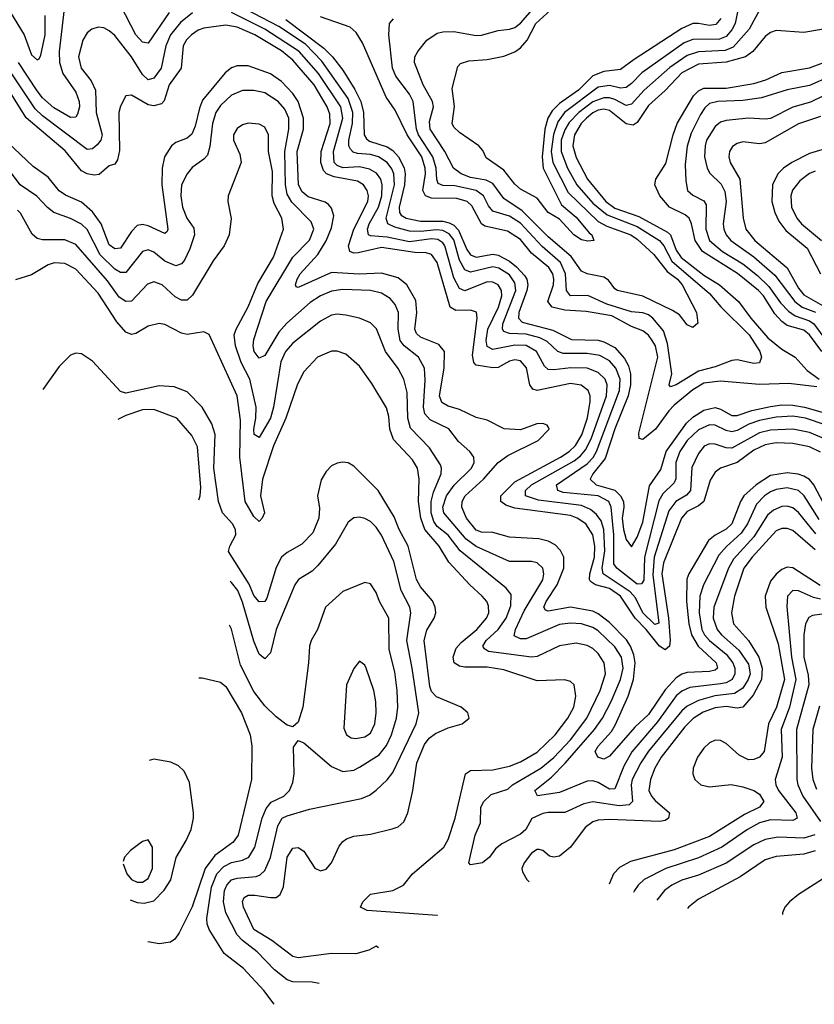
# Model space of a CAD drawing. Header units: inches. Extents: x 884549 to 1028252, y 526810 to 653624.
# Tile 50 of 256: x 942568 to 945427, y 530061 to 533604. Entities that reach past the tile are written whole.
import ezdxf

# ---------------------------------------------------------------- set-up
doc = ezdxf.new("R2010")
doc.units = ezdxf.units.IN
doc.header["$MEASUREMENT"] = 0
doc.layers.add('A9543', color=7, linetype='Continuous')

msp = doc.modelspace()

# ---------------------------------------------------------------- linework, layer by layer
at = {"layer": 'A9543', "color": 5}
for points, elevation in [([(942730, 533663.6), (942709.8, 533490), (942710.9, 533450), (942722.5, 533410), (942770, 533343.1), (942781.8, 533310), (942782.4, 533290), (942776.1, 533263.9), (942770, 533253.7), (942750, 533252.3), (942690, 533287.1), (942650, 533323.1), (942630, 533348.4), (942563, 533450)], 2840), ([(943105.1, 533630), (943030, 533519.9), (943010, 533522.9), (942986.1, 533550), (942930, 533656.6)], 2840), ([(945470, 532144.4), (945395.8, 532170), (945350, 532177.7), (945290, 532173.8), (945230, 532162.1), (945191.4, 532148.6), (945150, 532126.1), (945130, 532121.1), (945110, 532125.6), (945070, 532145.2), (945050, 532145.7), (945010, 532128.6), (944970, 532090.3), (944943.5, 532050), (944929.3, 532010), (944928.6, 531951.4), (944923.2, 531936.8), (944881.8, 531898.2), (944867.4, 531872.6), (944816.6, 531670), (944813.3, 531586.7), (944805.9, 531574.1), (944790, 531572.2), (944716.9, 531630), (944705.6, 531645.6), (944706, 531750), (944695.9, 531850), (944687.6, 531870), (944650, 531890.1), (944523.1, 531903.1), (944504.7, 531910), (944499.4, 531930), (944610, 532005.9), (944631.4, 532028.6), (944644, 532050), (944726.5, 532270), (944728.4, 532310), (944713.5, 532350), (944690, 532377), (944655.1, 532395.1), (944610, 532403), (944522.9, 532402.9), (944504.8, 532410), (944466.5, 532446.6), (944439.2, 532459.2), (944390, 532472.2), (944330, 532474.3), (944310, 532482.4), (944304.9, 532490), (944305.9, 532510), (944353.6, 532630), (944350, 532657.3), (944330, 532686.3), (944291.9, 532710), (944270, 532714.8), (944190, 532695.2), (944170, 532703.4), (944150, 532739.1), (944130, 532811.4), (944113.4, 532833.4), (944090, 532845.4), (944068.1, 532848.1), (944010, 532841.8), (943970, 532842.9), (943917.1, 532857.1), (943892.1, 532870), (943886, 532890), (943916.4, 533010), (943914.2, 533050), (943907.1, 533067.1), (943889.5, 533090), (943858.5, 533110), (943830, 533118.8), (943782.9, 533122.9), (943767.7, 533127.7), (943758.2, 533138.2), (943752.3, 533150), (943752, 533170), (943765.3, 533230), (943767.1, 533270), (943750, 533320.7), (943655.1, 533455.1), (943595.6, 533515.6), (943499.9, 533579.9), (943350, 533658)], 2840), ([(945234, 533646), (945193.4, 533570), (945135, 533505), (945106.7, 533493.3), (945010, 533488.6), (944970, 533475), (944907.6, 533432.4), (944814.6, 533350), (944770, 533299.8), (944750, 533295), (944710, 533316.9), (944690, 533322.9), (944670, 533322.9), (944630, 533308.7), (944579.6, 533270), (944545.5, 533234.5), (944530, 533208.2), (944516.6, 533170), (944515.8, 533130), (944538.5, 533070), (944572.7, 533010), (944630, 532943.7), (944681.6, 532901.6), (944790, 532860.4), (944870, 532809.1), (944885.9, 532790), (944915.1, 532735.1), (945050, 532619.3), (945091, 532571), (945192.6, 532470), (945231.6, 532410), (945237.1, 532390), (945230, 532369), (945210, 532367.3), (945150, 532380.2), (945130, 532377.3), (945070, 532354.7), (945010, 532339.5), (944930, 532289.9), (944910, 532283.1), (944905.3, 532290), (944914, 532330), (944898.9, 532438.9), (944884.2, 532484.2), (944846.5, 532530), (944830, 532542.1), (944810, 532548.6), (944770, 532552.7), (944680.5, 532580.5), (944611.7, 532611.7), (944549.8, 532610), (944535.9, 532630), (944532.3, 532690), (944514, 532730), (944448.2, 532788.2), (944370, 532872.1), (944330, 532896.8), (944270, 532914.9), (944254.3, 532934.3), (944236.5, 532970), (944210, 532989.5), (944133.3, 533006.7), (944090, 533006.9), (944074.2, 533014.2), (944068.5, 533028.5), (944066.1, 533070), (944055, 533110), (944003.1, 533190), (943995.8, 533210), (943983.5, 533310), (943970, 533336.2), (943921.3, 533401.3), (943908.9, 533430), (943895.8, 533550), (943898, 533590), (943912.6, 533607.4)], 2760), ([(945154.8, 533650), (945142, 533590), (945130, 533567.1), (945110, 533543.8), (945085.6, 533534.4), (944990, 533532.4), (944958.9, 533521.1), (944807.1, 533412.9), (944770, 533374.1), (944750, 533359.8), (944730, 533358.2), (944690, 533366.8), (944650, 533360.8), (944527.9, 533270), (944503.9, 533236.1), (944488.5, 533191.5), (944479.9, 533130), (944485.8, 533090), (944541.9, 532981.9), (944650, 532877.3), (944681.1, 532861.1), (944766.8, 532830), (944790, 532814.5), (944850, 532759.2), (944897.7, 532697.7), (944934.4, 532670), (944951.9, 532650), (945003.5, 532550), (945008.5, 532511.5), (944990, 532496.2), (944970, 532506), (944941.8, 532541.8), (944917.1, 532557.1), (944810, 532609.2), (944719.1, 532630), (944710, 532635.7), (944686.9, 532666.9), (944670, 532677.7), (944609.3, 532689.3), (944590, 532699), (944552, 532752), (944470, 532823), (944375.7, 532915.7), (944310, 532960.8), (944270, 533014.9), (944246.9, 533027), (944190, 533035.7), (944156.5, 533050), (944129.2, 533069.2), (944097.2, 533130), (944044.3, 533210), (944042.2, 533237.8), (944056.5, 533290), (944053.1, 533310), (944020.1, 533370), (943988.2, 533450), (943989.9, 533470.1), (944000.3, 533490), (944032.5, 533530), (944070, 533555.3), (944090, 533561), (944130, 533562.1), (944210, 533547.2), (944230, 533547.9), (944290, 533565.5), (944330.2, 533569.8), (944350, 533576.4), (944370, 533591.6), (944438.7, 533670)], 2740), ([(945091.1, 533608.9), (945073.1, 533586.9), (945050, 533582.7), (945010, 533590.9), (944990, 533590.3), (944950, 533572.4), (944778.6, 533461.4), (944730, 533424.3), (944670, 533417.5), (944630, 533402.6), (944578.3, 533350), (944510, 533303.1), (944483.6, 533276.4), (944468.7, 533250), (944457, 533210), (944447.5, 533110), (944451.1, 533070), (944518, 532938), (944570, 532893.1), (944616.5, 532836.5), (944626.7, 532830), (944633.4, 532810), (944612.5, 532807.5), (944590, 532811.7), (944561.8, 532830), (944510, 532885.8), (944470, 532909.8), (944430, 532961.6), (944370, 532994.5), (944350, 533012.2), (944310, 533063), (944246.6, 533106.6), (944234, 533133.9), (944220.3, 533150), (944150, 533197.7), (944130, 533217.8), (944123.6, 533230), (944131.9, 533291.9), (944123.9, 533356.1), (944144.9, 533435.1), (944154, 533446), (944184.1, 533455.9), (944250, 533461), (944310, 533473.4), (944350, 533488.8), (944370, 533502.4), (944393.8, 533530), (944424.7, 533590), (944490.5, 533650)], 2720), ([(943190, 533629.2), (943146, 533594), (943110.4, 533550), (943093, 533510), (943076.4, 533430), (943050, 533393.7), (943030, 533388.1), (943010, 533406.3), (942970, 533471), (942910, 533546.8), (942890, 533564.6), (942870, 533575), (942850, 533577.1), (942827.2, 533570), (942810, 533556.8), (942795, 533530), (942779.1, 533470), (942788.6, 533430), (942824.3, 533384.3), (942840.3, 533350), (942843.3, 533270), (942864.2, 533190), (942859.4, 533170), (942846.4, 533153.6), (942830, 533139.9), (942810, 533137), (942650, 533258.6), (942623.5, 533283.5), (942527.1, 533427.1)], 2860), ([(942533.9, 533630), (942583.8, 533550), (942610, 533477.8), (942630, 533459.3), (942637.1, 533462.9), (942644.1, 533475.9), (942659, 533550), (942659, 533619)], 2820), ([(945470, 532093.8), (945410, 532119.1), (945350, 532130.9), (945270, 532126.5), (945230, 532117), (945130, 532062.2), (945110, 532062.8), (945070, 532076.8), (945050, 532077.3), (945031.1, 532068.9), (945010, 532042.6), (944986.9, 531993.1), (944981.2, 531910), (944967, 531893), (944928.9, 531870), (944903.5, 531836.5), (944850.6, 531670), (944846.4, 531606.4), (944868, 531432), (944852.9, 531427.1), (944809.6, 531470), (944783.3, 531523.3), (944765.1, 531545.1), (944667.2, 531610), (944664.1, 531630), (944672.9, 531692.9), (944669.4, 531769.4), (944660.1, 531800.1), (944643.9, 531823.8), (944621.6, 531841.6), (944590, 531855.8), (944435.2, 531875.2), (944388.4, 531890), (944387.9, 531910), (944409.9, 531930), (944563, 532017), (944585.9, 532034.1), (944604.4, 532055.6), (944624, 532096), (944679.2, 532250), (944682.4, 532290), (944674.1, 532310), (944650, 532334), (944609.9, 532349.9), (944551.5, 532351.5), (944490, 532344.1), (944470, 532345.8), (944456.7, 532356.7), (944427, 532410), (944390, 532431.1), (944350, 532432.9), (944270, 532417.7), (944250, 532427.9), (944245.8, 532450), (944252.8, 532490), (944290.4, 532570), (944302.3, 532610), (944301.7, 532630), (944290, 532649.9), (944270, 532659.6), (944250, 532660.4), (944170, 532628.1), (944150, 532636.6), (944130, 532675.6), (944097.3, 532790), (944090, 532801.4), (944072.8, 532812.8), (944050, 532815.7), (943970, 532804.2), (943890, 532821.4), (943830, 532825.9), (943822.4, 532830), (943818.9, 532850), (943825.7, 532870), (943858.7, 532930), (943870.7, 532970), (943872.6, 533010), (943867.2, 533030), (943851.5, 533051.5), (943826.7, 533066.7), (943790, 533074.3), (943730, 533071.5), (943710, 533078.8), (943699.9, 533090), (943697.1, 533130), (943731.1, 533250), (943723.1, 533290), (943643.5, 533410), (943573.5, 533490), (943449.9, 533570), (943330, 533630.2)], 2860), ([(943525.3, 533605.3), (943661.9, 533501.9), (943693.7, 533470), (943730, 533422.5), (943773.5, 533353.5), (943794.8, 533310), (943804.3, 533270), (943806.7, 533190), (943815.2, 533175.2), (943826.9, 533166.9), (943890, 533146.8), (943910, 533133.9), (943931, 533110), (943950.8, 533070.8), (943954.9, 533050), (943952.3, 533010), (943933.8, 532930), (943934.2, 532910), (943940.9, 532900.9), (943958.7, 532890), (944010, 532879), (944090, 532879), (944113.4, 532873.4), (944130, 532864.4), (944147.2, 532847.2), (944176.8, 532776.8), (944190, 532757.6), (944210, 532750), (944270, 532760), (944290, 532756.5), (944330, 532734.7), (944355.1, 532715.1), (944384, 532684), (944392.5, 532670), (944396.4, 532650), (944393.1, 532630), (944363.4, 532550), (944363.1, 532530), (944376.1, 532516.1), (944486.8, 532486.8), (944553.5, 532453.5), (944650, 532450.5), (944670, 532445.4), (944710, 532424.6), (944744.7, 532384.7), (944758.5, 532358.5), (944766.2, 532330), (944766.4, 532290), (944757.2, 532250), (944710, 532132.2), (944674.6, 532025.4), (944630.8, 531970), (944620.6, 531950), (944642, 531930), (944710, 531910.7), (944729.9, 531890), (944740.1, 531870), (944742.4, 531850), (944736.4, 531810), (944741.1, 531770), (944750, 531734), (944770, 531706.6), (944790, 531741.6), (944810, 531796.2), (944834, 531926), (944875, 531985), (944893.7, 532050), (944967.7, 532152.3), (944990, 532173.4), (945030, 532199.4), (945070, 532208.2), (945090, 532202.2), (945130, 532180.1), (945150, 532180.1), (945202, 532198), (945270, 532212.1), (945310, 532217.8), (945350, 532217.3), (945392, 532210), (945514.7, 532174.7)], 2820), ([(945436.9, 532283.1), (945335.2, 532295.2), (945230, 532291.5), (945090, 532303.1), (945030, 532296.2), (944990, 532272), (944923.2, 532216.8), (944903.4, 532196.6), (944855.8, 532130), (944810, 532093.7), (944796.6, 532096.6), (944796, 532116), (944863.8, 532390), (944855.3, 532430), (944843.7, 532450), (944830, 532468.4), (944810, 532484.5), (944770, 532500.1), (944698.8, 532538.8), (944606.6, 532553.4), (944530, 532559.3), (944483.9, 532570), (944467.8, 532590), (944488.1, 532650), (944490, 532670), (944485.7, 532690), (944471.9, 532711.9), (944410, 532763.4), (944370, 532813), (944323.4, 532843.4), (944241.4, 532861.4), (944230, 532870), (944194.5, 532934.5), (944178.1, 532950), (944140.9, 532960.9), (944050, 532962.2), (944028.4, 532970), (944018.7, 532990), (944028.1, 533050), (944027.2, 533070), (944014.9, 533110), (943962.4, 533190), (943918.4, 533278.4), (943885.9, 533325.9), (943800.9, 533520.9), (943778.3, 533558.3), (943756.9, 533576.9), (943650, 533615)], 2780), ([(945450, 532047.8), (945410, 532067.1), (945350, 532079.2), (945290, 532080.8), (945250, 532073.6), (945210, 532055.1), (945150, 532010.2), (945089.5, 531990.5), (945070, 531976.1), (945052.5, 531947.5), (945029.7, 531870), (945010, 531854.3), (944970, 531833.7), (944949.4, 531810), (944884, 531650), (944878, 531610), (944903.1, 531450), (944908.4, 531371.6), (944906.2, 531350), (944890, 531336.1), (944870, 531349), (944822.1, 531410), (944782.1, 531450), (944730.2, 531530), (944690, 531557.7), (944640.2, 531570), (944622.1, 531582.1), (944618.2, 531590), (944619.7, 531610), (944635.7, 531670), (944637.8, 531710), (944630, 531750), (944605, 531790), (944574.3, 531810), (944550, 531819.3), (944350, 531845.7), (944317.3, 531857.3), (944298.8, 531870), (944299.6, 531890), (944350, 531941.2), (944514.4, 532030), (944545.6, 532050), (944568.3, 532071.7), (944590.1, 532109.9), (944611.5, 532171.5), (944621.2, 532230), (944620.8, 532250), (944613.9, 532270), (944588.8, 532288.8), (944550, 532295.2), (944430, 532269.3), (944414.3, 532274.3), (944404, 532290), (944391.3, 532351.3), (944370, 532376.8), (944350, 532380.3), (944330, 532374.7), (944290, 532352.8), (944270, 532350.7), (944210, 532361.2), (944202.5, 532370), (944196.8, 532396.8), (944213.9, 532530), (944211.3, 532551.3), (944190, 532558.2), (944137.4, 532557.4), (944116.7, 532570), (944070, 532729.9), (944050, 532758.8), (944030, 532765.1), (943990, 532766.1), (943870, 532783.9), (943785.7, 532765.7), (943770, 532763.9), (943755.6, 532770), (943751.3, 532790), (943770.2, 532850), (943820.1, 532950), (943822.6, 532970), (943818.2, 532990), (943804.3, 533010), (943782.9, 533022.9), (943699.1, 533039.1), (943671.6, 533050), (943660.9, 533060.9), (943651.8, 533090), (943652.6, 533130), (943685.4, 533230), (943683.8, 533263.8), (943674.4, 533290), (943627, 533370), (943550, 533458.6), (943510, 533491.5), (943413.6, 533550), (943350, 533577.5), (943310, 533584.1), (943230, 533574.1), (943210, 533566.7), (943185.8, 533550), (943168.3, 533531.7), (943156.1, 533510), (943148.6, 533430), (943105.5, 533370), (943088.1, 533311.9), (943078.3, 533301.7), (943050, 533293.9), (943030, 533297.6), (942970, 533332.4), (942949.5, 533330.5), (942930, 533293), (942924.1, 533270), (942927.2, 533132.8), (942919.8, 533100.2), (942910, 533084.6), (942890, 533077.7), (942853.5, 533046.5), (942835, 533045), (942810, 533050), (942790, 533060.3), (942731.8, 533131.8), (942590.6, 533250.6), (942490.2, 533410)], 2880), ([(945510, 533578.5), (945390, 533557.7), (945290, 533565.1), (945270, 533558.3), (945250, 533543.6), (945205.5, 533490), (945179.8, 533470), (945110, 533450.8), (945010, 533444.4), (944950, 533412.5), (944890, 533349.6), (944830, 533295.1), (944790, 533233.7), (944775.2, 533224.8), (944750, 533229), (944690, 533277.1), (944670, 533281.6), (944650, 533278.6), (944630, 533269.4), (944606.9, 533250), (944587.8, 533230), (944564.8, 533190), (944557.8, 533150), (944570, 533108.4), (944610.6, 533030), (944676.7, 532950), (944710, 532926.3), (944796.1, 532896.1), (944899.2, 532839.2), (944909.3, 532829.3), (944930, 532774.9), (944948.5, 532748.5), (945030, 532684.2), (945086.4, 532650), (945154.7, 532590), (945198.3, 532530), (945259.8, 532459.8), (945310, 532418.6), (945358, 532390), (945402.2, 532342.2), (945444.8, 532310)], 2780), ([(945461.8, 531861.8), (945425.4, 531930), (945410, 531948.8), (945390, 531961.8), (945369, 531969), (945330, 531973.5), (945270, 531964.1), (945218.2, 531930), (945173.8, 531890), (945161.4, 531870), (945131, 531790), (945110, 531770.7), (945070.7, 531749.3), (945047.1, 531730), (944975.9, 531610), (944968.9, 531591.1), (944967.6, 531510), (944975.6, 531430), (944984.8, 531390), (945009.7, 531349.7), (945074.5, 531290), (945078.4, 531270), (945070, 531262.9), (945050, 531257.9), (944970, 531255.2), (944950, 531248.6), (944930, 531235.1), (944890, 531192.2), (944830, 531103.3), (944781.8, 531058.2), (944690, 530953.2), (944670, 530942.7), (944647.8, 530950), (944639.1, 530970), (944649.5, 530990), (944697.9, 531042.1), (944712.2, 531067.8), (944757.5, 531170), (944776.1, 531230), (944782.3, 531290), (944778, 531318), (944766.2, 531350), (944751.9, 531371.9), (944690, 531435.2), (944650, 531466.2), (944630, 531475.8), (944550, 531489.7), (944470, 531475.7), (944459.5, 531479.5), (944454, 531490), (944462.7, 531510), (944502.1, 531570), (944526.2, 531630), (944525.4, 531670), (944513.9, 531693.9), (944494.4, 531714.5), (944470, 531727.8), (944436.2, 531736.2), (944330, 531741.9), (944270, 531758.3), (944230, 531759.9), (944210, 531766.9), (944175.6, 531810), (944158.8, 531850), (944160.5, 531870), (944170.7, 531890), (944236.3, 531950), (944289.3, 532010.7), (944324.7, 532035.3), (944433.8, 532090), (944473.2, 532130), (944470, 532138.4), (944465.4, 532145.4), (944450, 532151.3), (944428.9, 532150), (944370, 532128), (944311.3, 532131.3), (944250, 532163), (944210, 532173.1), (944150, 532201.4), (944110, 532212.8), (944086.5, 532226.5), (944078.4, 532250), (944095.5, 532350), (944096, 532410), (944075.5, 532435.5), (944010, 532461.9), (943995.1, 532475.1), (943989.3, 532490), (943997, 532550), (943993.4, 532593.4), (943960.6, 532650), (943930, 532674.9), (943870, 532691.6), (943790, 532688), (943690, 532693.8), (943570, 532640.5), (943562.9, 532642.9), (943559.9, 532650), (943565.6, 532670), (943577.3, 532690), (943640.7, 532759.3), (943670, 532807.7), (943690, 532855), (943698.1, 532898.1), (943690, 532926.3), (943678.9, 532938.9), (943667.3, 532947.3), (943606.1, 532966.1), (943584.3, 532984.2), (943570.9, 533010), (943566.4, 533130), (943588.4, 533210), (943589.2, 533250), (943569.4, 533310), (943550, 533338.7), (943510, 533381.4), (943470, 533409.3), (943390, 533437.8), (943350, 533438), (943330, 533430.9), (943307.1, 533412.9), (943226, 533314), (943214.6, 533285.4), (943199.6, 533220.4), (943187.4, 533192.6), (943170, 533178.3), (943130, 533161.8), (943114.4, 533150), (943089.1, 533110), (943080.3, 533070), (943079.6, 533010), (943100.9, 532850), (943098.4, 532841.7), (943090, 532834.2), (943030, 532862.8), (943010, 532866.7), (942990, 532863.4), (942970, 532842.4), (942930, 532782.1), (942910, 532779), (942890, 532793.9), (942860.6, 532870), (942830, 532912.7), (942790, 532947.4), (942732.1, 532972.1), (942710, 532987.7), (942670, 533037), (942616, 533076), (942523.9, 533163.8)], 2920), ([(945454.9, 532410), (945410, 532469.5), (945390, 532486.5), (945330, 532503.8), (945310, 532517.9), (945285.2, 532545.2), (945244.8, 532610), (945226.4, 532630), (945151, 532691), (945025.5, 532770), (944998.5, 532810), (944985.7, 532870), (944976.9, 532890), (944962.4, 532902.4), (944906.7, 532930), (944871.6, 532970), (944853.9, 533010), (944856.8, 533030), (944892.9, 533087.1), (944919.3, 533190), (944933.9, 533230), (944992.8, 533330), (945010, 533348), (945030, 533357.8), (945110, 533357.9), (945210, 533375), (945252.3, 533387.7), (945310, 533414.6), (945410, 533431), (945490, 533460.8)], 2820), ([(945481, 533399), (945410, 533366.9), (945330, 533351.6), (945237.1, 533322.9), (945170, 533313.5), (945080.5, 533310), (945050, 533302.7), (945032.9, 533287.1), (945017.3, 533262.7), (944984.2, 533195.8), (944969.3, 533149.3), (944963, 533083), (944964.6, 533024.6), (944971, 532990), (944990, 532973), (945030, 532951.9), (945037.6, 532937.6), (945036.7, 532850), (945050.4, 532810), (945097.4, 532770), (945170, 532725.8), (945223.4, 532683.4), (945263.8, 532643.8), (945305.2, 532585.2), (945334.9, 532554.9), (945358.9, 532538.9), (945410, 532520.7), (945426, 532510), (945490, 532421.2)], 2840), ([(945445.3, 531805.3), (945390.9, 531890.9), (945370, 531909.6), (945330, 531918.8), (945290, 531912.9), (945270, 531904.5), (945248, 531890), (945219.5, 531860.5), (945186.6, 531790), (945163.9, 531756.1), (945111.3, 531708.7), (945083.3, 531676.7), (945028.3, 531570), (945015.1, 531530), (945012.5, 531470), (945022.4, 531410), (945032.3, 531390), (945049.8, 531370), (945110, 531320.2), (945134.3, 531290), (945141.7, 531270), (945141, 531250), (945131.4, 531230), (945110, 531218.2), (945090, 531213.5), (944979.4, 531200.6), (944950, 531187.2), (944930, 531171.3), (944862.5, 531077.5), (944770.6, 530969.4), (944742, 530918), (944710, 530835.7), (944690, 530835), (944650, 530858.9), (944630, 530864.9), (944610, 530864), (944510, 530823.4), (944430.7, 530810.7), (944421.2, 530830), (944481.7, 530878.3), (944531.2, 530928.8), (944636, 531050), (944664.9, 531090), (944696.3, 531150), (944730.2, 531230), (944739.2, 531270), (944733, 531310), (944710, 531346.6), (944650, 531404.5), (944630, 531417), (944589.9, 531430), (944550, 531432.9), (944510, 531427.6), (944390, 531376.2), (944370, 531375.4), (944347, 531387), (944351.7, 531410), (944383.4, 531476.6), (944450, 531588.5), (944454.1, 531610), (944450.9, 531630), (944430, 531649.9), (944410, 531654.5), (944330, 531654.1), (944210, 531708.8), (944174.7, 531734.7), (944094.1, 531830), (944090.5, 531850), (944103.6, 531890), (944130.9, 531929.1), (944193.7, 531990), (944202.9, 532010), (944201.9, 532030), (944187.4, 532050), (944146.3, 532086.3), (944111.9, 532131.9), (944044.5, 532164.5), (944025.8, 532185.8), (944020.5, 532210), (944026.3, 532306.3), (944024, 532350), (944002.8, 532390), (943950.8, 532430), (943937.1, 532450), (943929.4, 532490), (943930.8, 532550.8), (943919.3, 532579.3), (943900.4, 532600.4), (943870, 532619.9), (943830, 532629.5), (943730, 532632.7), (943690, 532627.1), (943650, 532609.9), (943613.1, 532586.9), (943528.6, 532511.4), (943500.4, 532479.6), (943450, 532395.8), (943430, 532386), (943411.8, 532410), (943407.9, 532430), (943410, 532453.4), (943454.1, 532590), (943550.2, 532749.8), (943610, 532810.2), (943626, 532850), (943617, 532877), (943546.9, 532946.9), (943530, 532976.5), (943524.7, 533010), (943521.9, 533130), (943535.8, 533210), (943535.6, 533250), (943521.9, 533282), (943497.3, 533310), (943450, 533340.9), (943410, 533349.5), (943370, 533348.9), (943330, 533333), (943290, 533295), (943273.4, 533270), (943261.3, 533230), (943252.3, 533147.7), (943243.1, 533116.9), (943230, 533101.6), (943188.2, 533071.8), (943170, 533048.9), (943150.1, 533009.9), (943146.9, 532970), (943153.5, 532930), (943169.6, 532890), (943194.3, 532854.3), (943197, 532830), (943180.2, 532779.8), (943160.7, 532739.3), (943150, 532725.2), (943130, 532718), (943090, 532735.3), (943050, 532767.9), (943030, 532776), (943009.6, 532770), (942950, 532694.1), (942930, 532694.4), (942910, 532706.4), (942857.7, 532757.8), (942810, 532848.8), (942790, 532868.2), (942750, 532888.6), (942690, 532910.4), (942667.8, 532927.8), (942629.6, 532969.6), (942569.4, 533010), (942457.1, 533157.1)], 2940), ([(945507.1, 533352.9), (945413.2, 533306.8), (945350.5, 533289.5), (945270, 533248.1), (945250, 533245.6), (945190, 533250.3), (945110, 533240.9), (945090, 533235), (945070, 533219.9), (945039.2, 533170), (945034, 533150), (945032.7, 533110), (945041.9, 533070), (945051.7, 533051.7), (945091.7, 533011.7), (945105.6, 532985.6), (945110.7, 532950), (945099.7, 532870), (945101.3, 532850), (945110.5, 532830), (945127.5, 532810), (945210, 532750.6), (945285.3, 532685.3), (945356.9, 532590), (945384.2, 532570), (945431.1, 532551.1)], 2860), ([(945450, 533256.2), (945370, 533229.9), (945250, 533160.9), (945230, 533157.1), (945170, 533164.6), (945150, 533159), (945132.7, 533147.3), (945122.3, 533130), (945119.8, 533110), (945125, 533090), (945158.9, 533030), (945171, 532890), (945180.8, 532850), (945213, 532810), (945330, 532710.8), (945370, 532637.9), (945390, 532614.1), (945490, 532556.7)], 2880), ([(945433.3, 531753.3), (945370, 531831.2), (945350, 531847.9), (945330, 531854), (945310, 531852.4), (945280.6, 531839.4), (945258.6, 531821.4), (945210, 531742.8), (945137.1, 531662.9), (945118.9, 531630), (945065.3, 531490), (945063.6, 531450), (945077.4, 531410), (945093.5, 531390), (945155.4, 531335.4), (945190, 531285), (945195.9, 531250), (945189.8, 531230), (945170, 531198.7), (945140.7, 531179.3), (945069, 531171), (945010, 531154.2), (944970, 531134.1), (944950, 531117.4), (944830, 530972.1), (944802.6, 530930), (944772, 530870), (944767.9, 530850), (944773.4, 530790), (944761.1, 530778.9), (944725, 530775), (944630, 530789.2), (944597.4, 530782.6), (944530, 530750.4), (944470, 530751.5), (944450, 530747.7), (944411.2, 530728.8), (944388.7, 530690), (944370, 530672.5), (944302.3, 530637.7), (944280.2, 530619.8), (944258, 530590), (944233, 530570), (944190, 530562.7), (944183.7, 530570), (944206.2, 530670), (944225.7, 530714.3), (944227.7, 530770), (944237.4, 530790), (944264.7, 530815.3), (944324.7, 530835.3), (944341.1, 530850), (944443.7, 530910), (944490, 530949.1), (944550, 531012.6), (944608.4, 531090), (944656.3, 531190), (944676.2, 531250), (944671.6, 531290), (944650, 531323.2), (944630, 531341.6), (944610, 531351.8), (944570, 531360.1), (944510, 531350.4), (944430, 531312.9), (944410, 531309.9), (944254.7, 531330), (944240.4, 531340.4), (944234.9, 531350), (944246.4, 531370), (944289.9, 531410), (944318.1, 531450), (944334.7, 531494.7), (944335.8, 531535.8), (944318.3, 531558.3), (944152.6, 531692.6), (944110, 531748.6), (944070, 531780.4), (944057.7, 531797.7), (944048.2, 531830), (944048.2, 531870), (944056.5, 531903.5), (944084.1, 531970), (944086, 531990), (944082.3, 532002.3), (944042.9, 532062.9), (943973.8, 532133.7), (943964, 532170), (943962.1, 532262.1), (943950.2, 532310.2), (943930, 532349), (943883.5, 532410), (943851.4, 532491.4), (943830, 532513.7), (943790.2, 532529.8), (943740.8, 532540.8), (943710, 532544.3), (943690, 532540.9), (943650, 532519), (943550, 532439.6), (943523.7, 532410), (943506.8, 532373.2), (943481.5, 532210), (943470, 532170), (943430, 532100.7), (943411.7, 532111.7), (943409.9, 532130), (943417.9, 532170), (943419.1, 532210), (943395.4, 532310), (943364.9, 532370), (943344.4, 532430), (943339.9, 532470), (943346.1, 532490), (943390, 532570.9), (943425, 532655), (943481.2, 532750), (943516.4, 532850), (943511.5, 532890), (943483.2, 532943.2), (943476.1, 532970), (943477.8, 533057.8), (943463.4, 533130), (943462.8, 533190), (943450, 533217.8), (943430, 533228), (943390, 533231.5), (943370, 533225.8), (943350, 533212.8), (943336.5, 533190), (943336.5, 533170), (943360.3, 533120.3), (943364.1, 533090), (943318.4, 532970), (943317.2, 532950), (943328.6, 532888.6), (943321.5, 532830), (943303, 532790), (943263.7, 532736.3), (943190, 532612.8), (943170, 532594.5), (943150, 532594.2), (943126.7, 532606.7), (943080.8, 532650), (943050, 532660.9), (943027.6, 532652.4), (942970, 532590.9), (942950, 532589.9), (942925.7, 532605.7), (942884.1, 532664.1), (942770, 532795.2), (942730, 532811.8), (942650, 532812), (942630, 532816.8), (942612.5, 532832.5), (942570, 532907.9), (942559.2, 532919.2)], 2960), ([(945490, 533147.1), (945410, 533122.1), (945346.5, 533090), (945316.4, 533070), (945296.2, 533050), (945276.7, 533010), (945274.7, 532950), (945285.5, 532910), (945299.4, 532879.4), (945325, 532845), (945401.4, 532781.4), (945450, 532690.1)], 2920), ([(945430, 533059.5), (945410, 533050.7), (945375.3, 533024.7), (945349.2, 532990.8), (945342.9, 532970), (945345.2, 532930), (945363.9, 532890), (945381.4, 532870), (945453.8, 532810)], 2940), ([(944070.7, 530380.3), (944070, 530380.9), (943818.1, 530398.1), (943794, 530410), (943802.6, 530430), (943830, 530456.7), (943910, 530469.7), (943948.9, 530490), (943981.8, 530530), (944094.3, 530625.7), (944110, 530654.2), (944134.7, 530730), (944171.8, 530890), (944190, 530902.5), (944270, 530904.5), (944330, 530917.4), (944370, 530933), (944430, 530968.2), (944494.5, 531030), (944540.6, 531090), (944561.5, 531130), (944568.7, 531170), (944563.1, 531210), (944550, 531222.4), (944530, 531229), (944430, 531225.4), (944310, 531264.5), (944250, 531273.5), (944170, 531273.8), (944150, 531278.1), (944131.6, 531290), (944127.4, 531310), (944138.1, 531341.9), (944156.7, 531363.3), (944212.5, 531410), (944248, 531450), (944255.9, 531470), (944254.8, 531494.8), (944248.7, 531510), (944231.6, 531530), (944187.7, 531570), (944111.6, 531651.6), (944077.7, 531710), (944025.2, 531770), (944011.7, 531810), (944002.5, 531870), (944005.5, 531950), (943999.2, 531990), (943980.7, 532020.7), (943912.8, 532092.8), (943899.2, 532130), (943895.9, 532175.8), (943887.1, 532207.1), (943834.3, 532294.3), (943790, 532357.2), (943740.8, 532400.8), (943710, 532411.3), (943690, 532411.3), (943639.7, 532390), (943590, 532336.5), (943567.3, 532292.7), (943525.8, 532170), (943480.8, 532070), (943440.9, 531950), (943434.8, 531890), (943448.3, 531830), (943440.6, 531810), (943430, 531798.5), (943410, 531816.1), (943378.5, 531870), (943359.3, 532030), (943362.4, 532162.4), (943350.2, 532250.2), (943250, 532471.6), (943230, 532480.2), (943170, 532471.5), (943150, 532476.4), (943090, 532507.7), (943070, 532510.6), (943030, 532501.3), (942985, 532475), (942970, 532471.2), (942950, 532479.6), (942917.3, 532517.3), (942850, 532620.1), (942770, 532706), (942730, 532727.1), (942691.4, 532728.6), (942670, 532721.5), (942610, 532685.9), (942552, 532668)], 2980), ([(943859.4, 530263.6), (943850, 530269.5), (943824, 530256), (943777.1, 530242.9), (943690, 530243.7), (943570, 530228), (943550, 530233), (943474.5, 530290), (943410.8, 530330), (943373.4, 530410), (943369.3, 530430.7), (943375.5, 530444.5), (943390, 530452.9), (943414, 530454), (943470, 530445), (943490, 530445.6), (943504.6, 530455.4), (943516.5, 530483.5), (943529.7, 530590.3), (943550, 530622.6), (943570, 530624.7), (943590, 530612.2), (943630, 530550.2), (943650, 530541.5), (943670, 530547.6), (943690, 530569.3), (943717.6, 530630), (943730, 530646.7), (943743.9, 530656.1), (943770, 530665.4), (943830, 530672.9), (943908.3, 530691.7), (943930, 530699.4), (943950, 530716.9), (943964.3, 530750), (943982.7, 530830), (943996.5, 530930), (944024.3, 530995.7), (944041.7, 531018.3), (944064.5, 531035.5), (944110, 531055.4), (944159.6, 531070), (944185.7, 531090), (944180.9, 531110), (944156, 531130), (944067.1, 531167.1), (944050, 531186.9), (944044, 531204), (944023.1, 531370), (944032.8, 531407.2), (944059.7, 531450), (944065.5, 531470), (944063.4, 531490), (944052.9, 531512.9), (944010, 531563.6), (943995.2, 531590), (943965.2, 531710), (943933.5, 531770), (943915.6, 531815.6), (943858, 531910), (943770, 531997.7), (943750, 532008.9), (943730, 532011.7), (943710, 532008.7), (943690, 531998), (943670, 531978.3), (943652.2, 531947.8), (943639.8, 531890), (943646.2, 531846.2), (943644.7, 531810), (943622, 531758), (943583.3, 531716.7), (943530, 531687), (943509.2, 531670), (943490, 531632.7), (943457.5, 531522.5), (943450, 531510.4), (943430, 531508.8), (943410, 531532.2), (943393.2, 531573.2), (943319.6, 531690), (943324.2, 531710), (943345.4, 531750), (943344.2, 531770), (943333.5, 531790), (943297.6, 531830), (943282.7, 531870), (943266.5, 531990), (943271.5, 532111.5), (943259.4, 532150), (943224.1, 532210), (943170, 532264.7), (943123.4, 532283.4), (943070, 532287), (942950, 532259.7), (942930, 532266.6), (942830, 532374.9), (942790, 532402.2), (942770, 532404.4), (942750, 532396.8), (942710, 532356.5), (942651.1, 532273)], 3020), ([(943050, 532201.1), (943010, 532200.4), (942950, 532179.9), (942920.8, 532165.3)], 3040), ([(943211.9, 531876.3), (943217.5, 531890), (943219.4, 531920.6), (943207.5, 532067.5), (943187.6, 532107.6), (943132.8, 532170), (943050, 532201.1)], 3040), ([(943644.9, 530136.1), (943620.6, 530140.6), (943550, 530141.5), (943530, 530148.5), (943484.5, 530184.5), (943422.2, 530250), (943369.4, 530290), (943350.4, 530310.4), (943309.6, 530390), (943301.1, 530430), (943304.2, 530470), (943312.7, 530490), (943330, 530508.4), (943350, 530514.8), (943418.7, 530521.2), (943433.2, 530526.8), (943450, 530542), (943470, 530589.1), (943496.9, 530703.1), (943512.7, 530730), (943530, 530739.5), (943610, 530762.4), (943798.3, 530801.7), (943826.7, 530813.3), (943850, 530831.1), (943890, 530868.6), (943910, 530894.4), (943995, 531070), (944004.3, 531110), (943980.4, 531270), (943960.3, 531370), (943975.1, 531470), (943971.1, 531490), (943940.3, 531550), (943914.5, 531654.5), (943869.6, 531749.6), (943850, 531778.3), (943830, 531797.8), (943810, 531809), (943790, 531814.4), (943770, 531811.6), (943750, 531795.8), (943703.9, 531716.1), (943640.6, 531639.4), (943620, 531620), (943571.4, 531590), (943557.6, 531570), (943491.1, 531410), (943470, 531325.1), (943450, 531304.2), (943430, 531321.1), (943410, 531367.2), (943370, 531507.7), (943352.5, 531550), (943330, 531578.7), (943324.7, 531583.3)], 3040), ([(945430, 531696.8), (945350, 531766.1), (945330, 531773.5), (945310, 531772.8), (945290, 531764.5), (945203.2, 531670), (945173.7, 531630), (945140.1, 531530), (945129.7, 531470), (945137, 531430), (945190, 531370.1), (945227.4, 531310), (945239.9, 531270), (945237.8, 531230), (945207, 531173), (945170, 531130.3), (945150, 531125.9), (945110, 531132), (945070, 531127.4), (945027.9, 531112.1), (944991.2, 531088.8), (944961.1, 531058.9), (944876.5, 530950), (944852.9, 530910), (944837.2, 530870), (944832.3, 530830), (944840.8, 530810), (944854.4, 530794.4), (944906, 530750), (944902.1, 530730), (944890, 530721.8), (944870, 530719.1), (944690, 530726.3), (944650, 530723.4), (944630, 530717), (944602.4, 530697.6), (944550, 530626.6), (944510, 530593.7), (944490, 530590.7), (944474.3, 530594.3), (944450, 530614.3), (944437.3, 530617.3), (944430, 530617.8), (944410, 530604.1), (944382.7, 530570), (944375.2, 530550), (944377.6, 530537.6), (944392.6, 530510), (944400.9, 530501.4)], 2980), ([(945448.1, 531568.1), (945350, 531631.7), (945330, 531633.8), (945310, 531625.3), (945290, 531609), (945270, 531583.8), (945250.1, 531530), (945252.5, 531490), (945297.4, 531357.4), (945319.5, 531230), (945291, 531130), (945262.1, 531070), (945246.6, 530970), (945230, 530949.9), (945210, 530942), (945190, 530940.9), (945157, 530957), (945110, 530999.2), (945090, 531010.3), (945070, 531011.1), (945050, 531002), (945030, 530982.7), (945007.2, 530950), (944991.7, 530910), (944990.5, 530890), (944997.9, 530870), (945018.8, 530850), (945050, 530843.9), (945128.4, 530851.7), (945170, 530843.7), (945209.8, 530829.8), (945230, 530816.5), (945246.1, 530790), (945230.1, 530770), (945175.8, 530744.2), (945050, 530664.6), (944923.3, 530616.7), (944765.5, 530574.5), (944726.5, 530553.5), (944705.1, 530530), (944689.2, 530492.5)], 3020), ([(943483.8, 530060.7), (943446.7, 530110), (943372.7, 530190), (943303.3, 530243.3), (943249.4, 530330), (943242.1, 530350), (943241.2, 530370), (943257.6, 530482.4), (943277.4, 530530), (943302.8, 530557.2), (943330, 530571.3), (943370, 530579.3), (943391.9, 530590), (943413.3, 530626.7), (943439.8, 530730), (943454.6, 530765.4), (943472.4, 530787.6), (943518, 530810), (943538.5, 530830), (943550, 530859.3), (943555.3, 530890), (943553.5, 530986.5), (943569.6, 531010.4), (943590, 531001.7), (943690, 530916.3), (943730, 530899.1), (943770, 530903.4), (943790, 530913.9), (943861.8, 530958.2), (943888, 530992), (943906.1, 531030), (943923.4, 531090), (943928.1, 531130), (943926.1, 531190), (943917.2, 531257.2), (943897.4, 531337.4), (943896.1, 531450), (943862.1, 531510), (943850, 531542.4), (943830, 531574.5), (943810, 531578.4), (943730, 531546.6), (943667.9, 531490), (943639, 531410), (943616.2, 531370), (943610.2, 531350), (943607.2, 531290), (943587.1, 531130), (943570, 531076), (943550, 531059.5), (943530, 531064.7), (943490, 531094.8), (943450, 531134.9), (943410, 531186.5), (943361.7, 531281.7), (943330, 531410.7), (943322.3, 531425)], 3060), ([(945450, 531518.2), (945424.6, 531524.6), (945370, 531548.9), (945350, 531549.9), (945330.8, 531530), (945328, 531492), (945345.1, 531310), (945361.3, 531230), (945338.4, 531130), (945308.3, 531050), (945311.2, 530950), (945286.7, 530870), (945289.1, 530850), (945298.2, 530830), (945360.6, 530750), (945365.2, 530730), (945350, 530721.9), (945270, 530724.3), (945230, 530713.7), (945187.2, 530690), (945094, 530626), (945010, 530588), (944893.2, 530550), (944815, 530510), (944793.1, 530490), (944779.8, 530470), (944777, 530463)], 3040), ([(945490, 531469.7), (945420.6, 531459.4), (945407.6, 531452.4), (945395.4, 531430), (945389.5, 531390.5), (945389.3, 531310), (945405.6, 531245.6), (945407.4, 531210), (945363.2, 531050), (945364.6, 530870), (945368, 530850), (945386.3, 530810), (945450, 530719.1)], 3060), ([(943212.2, 531235.2), (943224, 531236), (943290, 531220.2), (943310, 531204.1), (943365.7, 531110), (943397.5, 531030), (943402.8, 530990), (943401.9, 530870), (943353.4, 530670), (943335.9, 530644.1), (943270, 530596.4), (943234.7, 530550), (943188.4, 530411.6), (943141.6, 530318.4), (943125.4, 530294.6), (943110, 530284.6), (943070, 530277.9), (943028.6, 530286)], 3080), ([(945445.8, 531134.2), (945422.5, 531050), (945416.7, 530910), (945422.6, 530870), (945435.5, 530835.5)], 3080), ([(942964.8, 530436.7), (942990, 530427.3), (943015.4, 530424.6), (943050, 530432.6), (943088.1, 530471.9), (943111.3, 530508.7), (943130.5, 530589.5), (943166.7, 530650), (943184.3, 530690), (943193.3, 530730), (943193.1, 530750), (943178.7, 530858.7), (943159.8, 530899.8), (943138.7, 530918.7), (943112, 530932), (943050, 530943), (943033.1, 530938.4)], 3120), ([(945429, 530671), (945390, 530658.1), (945297.4, 530662.6), (945250, 530653.7), (945210, 530635), (945110, 530568.1), (945010, 530525.8), (944950, 530507.6), (944914.6, 530490), (944888.5, 530470), (944860.2, 530435.1)], 3060), ([(942940.3, 530566.6), (942952.8, 530530), (942970, 530510.2), (942990, 530500.5), (943010, 530500.6), (943030, 530513.4), (943045.3, 530550), (943046.1, 530626.1), (943030, 530653)], 3140), ([(943030, 530653), (943010, 530646.2), (942965.9, 530614.1), (942944.2, 530590), (942940.4, 530575)], 3140), ([(945430, 530612.6), (945390, 530601.5), (945290, 530592.3), (945250, 530580.6), (945160.1, 530520), (945010, 530438.8), (944974.3, 530410), (944971.1, 530405.7)], 3080), ([(945513.1, 530546.9), (945370, 530456.2), (945338, 530430), (945321.6, 530410), (945313.4, 530390), (945313.4, 530383.5)], 3120)]:
    msp.add_lwpolyline(points, dxfattribs=dict(at, elevation=elevation))
at = {"layer": 'A9543', "color": 5, "elevation": 3080}
msp.add_lwpolyline([(943790, 531295.1), (943770, 531269.5), (943743.8, 531210), (943734.5, 531054.5), (943743.9, 531030), (943760, 531020), (943776.8, 531016.8), (943810, 531023), (943830, 531036.8), (943845.1, 531070), (943850.3, 531110), (943849.3, 531149.3), (943841.5, 531190), (943814.6, 531270), (943810, 531280.7)], close=True, dxfattribs=at)

doc.saveas('drawing.dxf')
